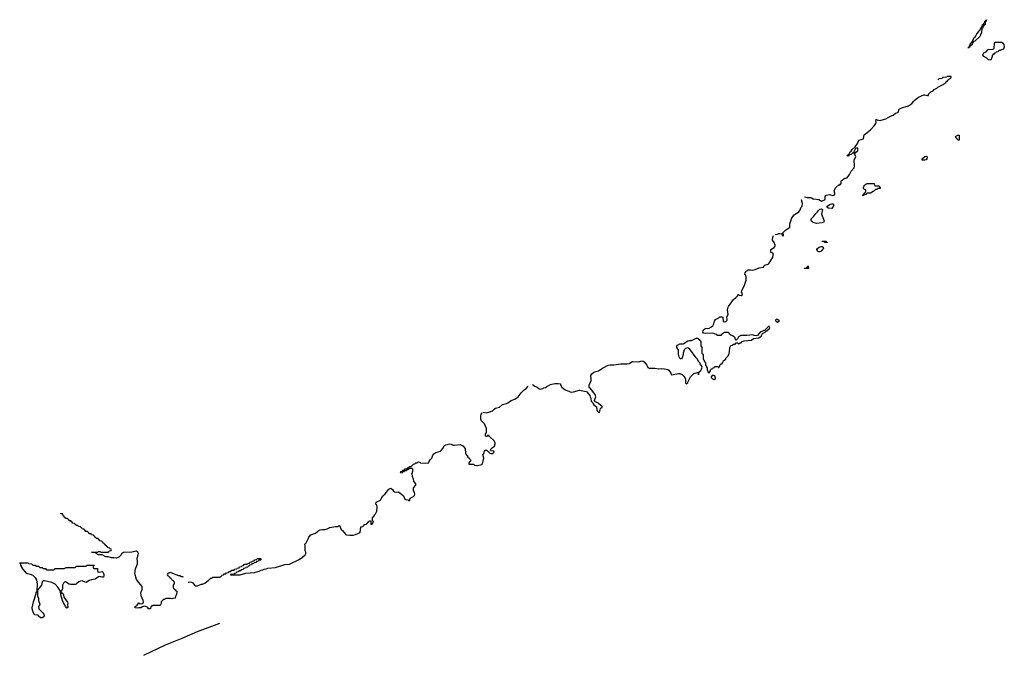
# Model space of a CAD drawing. Header units: inches. Extents: x 2886961 to 3052306, y 543424 to 918523.
# Tile 2 of 117: x 2992230 to 3008938, y 550141 to 560934. Entities that reach past the tile are written whole.
import ezdxf

# ---------------------------------------------------------------- set-up
doc = ezdxf.new("R2010")
doc.units = ezdxf.units.IN
doc.header["$MEASUREMENT"] = 0
for name, color, linetype in [('C9595', 7, 'Continuous'), ('D0505', 7, 'Continuous'), ('D0506', 7, 'Continuous')]:
    doc.layers.add(name, color=color, linetype=linetype)

msp = doc.modelspace()

# ---------------------------------------------------------------- linework, layer by layer
at = {"layer": 'C9595', "color": 6}
for points in [[(2995090, 551384), (2995110, 551389), (2995145, 551385), (2995169, 551369), (2995194, 551334), (2995210, 551322), (2995250, 551321), (2995310, 551349), (2995334, 551350), (2995370, 551364), (2995404, 551396), (2995431, 551410), (2995437, 551423), (2995451, 551430), (2995458, 551442), (2995471, 551449), (2995492, 551450), (2995510, 551468), (2995634, 551470), (2995638, 551482), (2995654, 551490), (2995658, 551502), (2995690, 551506), (2995698, 551522), (2995730, 551526), (2995738, 551542), (2995773, 551547), (2995778, 551562), (2995813, 551567), (2995818, 551582), (2995830, 551586), (2995870, 551586), (2995878, 551602), (2995913, 551607), (2995918, 551622), (2995953, 551627), (2995958, 551642), (2995993, 551647), (2995998, 551662), (2996030, 551666), (2996038, 551682), (2996050, 551686), (2996090, 551686), (2996098, 551702), (2996130, 551706), (2996138, 551722), (2996170, 551726), (2996178, 551742), (2996210, 551746), (2996218, 551762), (2996250, 551766), (2996258, 551782), (2996270, 551786), (2996310, 551786), (2996322, 551782), (2996326, 551770), (2996322, 551758), (2996290, 551754), (2996282, 551738), (2996247, 551733), (2996242, 551718), (2996207, 551713), (2996202, 551698), (2996167, 551693), (2996162, 551678), (2996127, 551673), (2996122, 551658), (2996107, 551653), (2996102, 551638), (2996070, 551634), (2996062, 551618), (2996027, 551613), (2996022, 551598), (2995987, 551593), (2995982, 551578), (2995947, 551573), (2995942, 551558), (2995907, 551553), (2995902, 551538), (2995867, 551533), (2995862, 551518), (2995850, 551514), (2995810, 551514), (2995806, 551510), (2995930, 551506), (2995969, 551509), (2996066, 551534), (2996214, 551550), (2996294, 551570), (2996330, 551585), (2996354, 551590), (2996377, 551603), (2996414, 551610), (2996440, 551620), (2996570, 551630), (2996730, 551681), (2996811, 551690), (2996971, 551770), (2997031, 551810), (2997076, 551850), (2997086, 551870), (2997086, 551890), (2997075, 551915), (2997076, 551976), (2997072, 551992), (2997071, 552030), (2997090, 552049), (2997132, 552130), (2997134, 552150), (2997171, 552189), (2997250, 552215), (2997291, 552249), (2997331, 552269), (2997370, 552279), (2997410, 552279), (2997450, 552289), (2997490, 552309), (2997524, 552316), (2997590, 552329), (2997631, 552329), (2997650, 552346), (2997662, 552342), (2997682, 552290), (2997693, 552273), (2997710, 552262), (2997758, 552198), (2997769, 552189), (2997830, 552183), (2997890, 552183), (2997931, 552190), (2998010, 552229), (2998018, 552322), (2998054, 552330), (2998058, 552342), (2998074, 552350), (2998078, 552362), (2998113, 552367), (2998118, 552382), (2998133, 552387), (2998138, 552402), (2998153, 552407), (2998158, 552422), (2998170, 552426), (2998182, 552422), (2998186, 552410), (2998186, 552370), (2998210, 552369), (2998214, 552386), (2998230, 552388), (2998232, 552412), (2998218, 552418), (2998214, 552430), (2998214, 552470), (2998218, 552482), (2998230, 552486), (2998234, 552506), (2998251, 552510), (2998252, 552528), (2998270, 552546), (2998291, 552590), (2998296, 552650), (2998290, 552694), (2998278, 552698), (2998274, 552710), (2998278, 552742), (2998350, 552775), (2998364, 552796), (2998391, 552850), (2998430, 552885), (2998495, 552965), (2998530, 552977), (2998557, 552957), (2998575, 552930), (2998590, 552919), (2998630, 552909), (2998655, 552915), (2998682, 552902), (2998742, 552850), (2998768, 552790), (2998790, 552782), (2998806, 552786), (2998822, 552782), (2998830, 552768), (2998853, 552767), (2998854, 552810), (2998910, 552835), (2998930, 552855), (2998937, 552877), (2998930, 552914), (2998913, 552933), (2998913, 552987), (2998950, 553028), (2998951, 553050), (2998916, 553096), (2998910, 553134), (2998896, 553176), (2998891, 553230), (2998904, 553270), (2998900, 553300), (2998890, 553314), (2998846, 553314), (2998830, 553294), (2998806, 553294), (2998790, 553274), (2998766, 553274), (2998750, 553254), (2998726, 553254), (2998710, 553234), (2998698, 553238), (2998694, 553250), (2998698, 553262), (2998714, 553266), (2998730, 553286), (2998754, 553286), (2998770, 553306), (2998794, 553306), (2998810, 553326), (2998834, 553326), (2998850, 553346), (2998873, 553347), (2998910, 553386), (2998934, 553390), (2998953, 553407), (2998972, 553408), (2998990, 553426), (2999022, 553422), (2999030, 553409), (2999110, 553405), (2999170, 553409), (2999176, 553430), (2999197, 553463), (2999221, 553490), (2999240, 553540), (2999259, 553561), (2999293, 553587), (2999369, 553609), (2999382, 553618), (2999410, 553650), (2999439, 553701), (2999463, 553717), (2999530, 553730), (2999550, 553729), (2999588, 553710), (2999610, 553707), (2999710, 553719), (2999717, 553717), (2999750, 553697), (2999789, 553650), (2999795, 553570), (2999816, 553536), (2999828, 553528), (2999830, 553508), (2999846, 553506), (2999850, 553486), (2999862, 553482), (2999866, 553470), (2999882, 553462), (2999886, 553450), (2999882, 553438), (2999870, 553434), (2999850, 553412), (2999849, 553389), (2999928, 553388), (2999948, 553370), (2999990, 553363), (3000000, 553365)], [(2995010, 551469), (2994990, 551475), (2994970, 551475), (2994950, 551488), (2994929, 551489), (2994886, 551510), (2994858, 551518), (2994847, 551527), (2994828, 551528), (2994790, 551546), (2994758, 551542), (2994753, 551527), (2994738, 551522), (2994734, 551510), (2994738, 551498), (2994753, 551493), (2994758, 551478), (2994770, 551474), (2994778, 551458), (2994794, 551450), (2994798, 551438), (2994814, 551430), (2994818, 551418), (2994834, 551410), (2994838, 551398), (2994854, 551390), (2994854, 551350), (2994838, 551342), (2994834, 551330), (2994834, 551290), (2994838, 551278), (2994853, 551273), (2994858, 551258), (2994873, 551253), (2994878, 551238), (2994894, 551230), (2994893, 551173), (2994890, 551166), (2994878, 551162), (2994870, 551109), (2994830, 551106), (2994810, 551098), (2994790, 551108), (2994710, 551106), (2994698, 551102), (2994694, 551090), (2994672, 551088), (2994632, 551048), (2994632, 551032), (2994625, 551010), (2994611, 550989), (2994491, 550989), (2994476, 550984), (2994457, 550963), (2994448, 550928), (2994410, 550928), (2994409, 550949), (2994398, 550958), (2994350, 550974), (2994316, 550964), (2994288, 550948), (2994250, 550949), (2994230, 550944), (2994188, 550950), (2994189, 550970), (2994225, 550995), (2994250, 551034), (2994261, 551021), (2994270, 551018), (2994310, 551021), (2994325, 551035), (2994329, 551050), (2994325, 551070), (2994289, 551151), (2994287, 551207), (2994309, 551251), (2994307, 551307), (2994250, 551376), (2994212, 551430), (2994184, 551530), (2994195, 551610), (2994228, 551692), (2994230, 551730), (2994223, 551790), (2994241, 551850), (2994244, 551870), (2994237, 551890), (2994210, 551907), (2994132, 551892), (2993991, 551889), (2993958, 551862), (2993951, 551850), (2993910, 551810), (2993870, 551793), (2993830, 551799), (2993790, 551799), (2993730, 551815), (2993690, 551815), (2993630, 551849), (2993566, 551850), (2993528, 551870), (2993526, 551886), (2993446, 551890), (2993450, 551894), (2993550, 551894), (2993570, 551902), (2993590, 551902), (2993610, 551894), (2993730, 551894), (2993742, 551898), (2993750, 551914), (2993782, 551918), (2993786, 551930), (2993782, 551942), (2993767, 551947), (2993762, 551962), (2993727, 551967), (2993722, 551982), (2993707, 551987), (2993702, 552002), (2993687, 552007), (2993682, 552022), (2993667, 552027), (2993662, 552042), (2993647, 552047), (2993642, 552062), (2993627, 552067), (2993622, 552082), (2993587, 552087), (2993582, 552102), (2993567, 552107), (2993562, 552122), (2993530, 552126), (2993522, 552142), (2993507, 552147), (2993502, 552162), (2993487, 552167), (2993482, 552182), (2993450, 552186), (2993442, 552202), (2993430, 552206), (2993410, 552206), (2993402, 552222), (2993386, 552230), (2993382, 552242), (2993350, 552246), (2993342, 552262), (2993326, 552270), (2993322, 552282), (2993290, 552286), (2993282, 552302), (2993266, 552310), (2993262, 552322), (2993230, 552326), (2993222, 552342), (2993210, 552346), (2993190, 552346), (2993182, 552362), (2993166, 552370), (2993162, 552382), (2993130, 552386), (2993122, 552402), (2993106, 552410), (2993102, 552422), (2993070, 552426), (2993062, 552442), (2993046, 552450), (2993042, 552462), (2993010, 552466), (2993002, 552482), (2992987, 552487), (2992982, 552502), (2992967, 552507), (2992962, 552542), (2992930, 552546), (2992927, 552553)], [(2994334, 550141), (2994703, 550317), (2994985, 550430), (2995250, 550544), (2995624, 550688)]]:
    msp.add_lwpolyline(points, dxfattribs=at)
msp.add_lwpolyline([(2992630, 551614), (2992670, 551614), (2992678, 551598), (2992690, 551594), (2992810, 551594), (2992822, 551598), (2992830, 551614), (2992990, 551614), (2993002, 551618), (2993010, 551634), (2993170, 551634), (2993182, 551638), (2993190, 551654), (2993350, 551654), (2993362, 551658), (2993370, 551674), (2993490, 551674), (2993493, 551667), (2993478, 551662), (2993474, 551650), (2993478, 551618), (2993490, 551614), (2993553, 551613), (2993553, 551573), (2993558, 551558), (2993574, 551554), (2993630, 551562), (2993637, 551557), (2993645, 551545), (2993655, 551515), (2993655, 551490), (2993650, 551469), (2993630, 551469), (2993590, 551482), (2993570, 551475), (2993510, 551433), (2993450, 551423), (2993410, 551409), (2993370, 551384), (2993350, 551377), (2993290, 551404), (2993261, 551399), (2993234, 551386), (2993199, 551361), (2993191, 551350), (2993170, 551346), (2993090, 551342), (2993070, 551347), (2993010, 551386), (2992990, 551384), (2992973, 551367), (2992954, 551330), (2992959, 551270), (2992936, 551230), (2992937, 551217), (2992943, 551203), (2992967, 551187), (2992974, 551170), (2992979, 551130), (2993042, 551042), (2993045, 551030), (2993039, 550990), (2993046, 550970), (2993045, 550955), (2993030, 550944), (2993010, 550969), (2992998, 550998), (2992976, 551030), (2992956, 551070), (2992928, 551170), (2992925, 551230), (2992880, 551300), (2992830, 551350), (2992776, 551376), (2992650, 551406), (2992630, 551404), (2992622, 551398), (2992614, 551386), (2992600, 551330), (2992575, 551305), (2992533, 551247), (2992530, 551170), (2992532, 551150), (2992550, 551110), (2992551, 551070), (2992571, 551011), (2992566, 550990), (2992551, 550970), (2992552, 550930), (2992610, 550872), (2992625, 550865), (2992642, 550842), (2992646, 550810), (2992630, 550789), (2992610, 550778), (2992590, 550777), (2992570, 550790), (2992562, 550802), (2992541, 550821), (2992489, 550830), (2992472, 550850), (2992450, 550910), (2992441, 550950), (2992462, 551050), (2992508, 551192), (2992510, 551211), (2992520, 551220), (2992526, 551234), (2992533, 551347), (2992522, 551422), (2992498, 551458), (2992458, 551498), (2992416, 551516), (2992370, 551522), (2992349, 551530), (2992339, 551539), (2992269, 551630), (2992266, 551646), (2992249, 551670), (2992248, 551688), (2992242, 551702), (2992230, 551706), (2992230, 551714), (2992370, 551712), (2992378, 551698), (2992430, 551692), (2992453, 551673), (2992490, 551672), (2992513, 551653), (2992550, 551652), (2992573, 551633), (2992612, 551632)], close=True, dxfattribs=at)
at = {"layer": 'D0505', "color": 6}
for points in [[(3005550, 557924), (3005594, 557914), (3005650, 557914), (3005669, 557909), (3005693, 557893), (3005706, 557890), (3005790, 557882), (3005834, 557854), (3005850, 557856), (3005890, 557875), (3005896, 557890), (3005896, 557930), (3005911, 557949), (3005923, 557957), (3005970, 557966), (3006030, 557949), (3006050, 557953), (3006060, 557970), (3006060, 557990), (3006051, 558030), (3006055, 558045), (3006078, 558082), (3006131, 558129), (3006152, 558130), (3006154, 558146), (3006170, 558148), (3006171, 558190), (3006178, 558202), (3006190, 558209), (3006197, 558223), (3006230, 558242), (3006250, 558243), (3006271, 558250), (3006310, 558304), (3006338, 558362), (3006390, 558419), (3006395, 558445), (3006388, 558550), (3006418, 558610), (3006410, 558634), (3006394, 558650), (3006398, 558662), (3006410, 558666), (3006418, 558682), (3006450, 558709), (3006455, 558730), (3006451, 558750), (3006428, 558752), (3006415, 558745), (3006395, 558710), (3006386, 558686), (3006386, 558674), (3006368, 558672), (3006346, 558650), (3006306, 558634), (3006290, 558614), (3006278, 558618), (3006274, 558630), (3006305, 558655), (3006325, 558690), (3006339, 558701), (3006358, 558730), (3006407, 558773), (3006444, 558830), (3006471, 558889), (3006550, 558909), (3006552, 558950), (3006562, 558978), (3006582, 558998), (3006670, 559063), (3006730, 559129), (3006758, 559170), (3006764, 559190), (3006760, 559220), (3006754, 559230), (3006770, 559246), (3006774, 559234), (3006830, 559222), (3006930, 559250), (3007006, 559294), (3007050, 559312), (3007090, 559344), (3007130, 559357), (3007141, 559370), (3007150, 559410), (3007162, 559418), (3007216, 559444), (3007310, 559472), (3007348, 559492), (3007370, 559510), (3007401, 559550), (3007426, 559574), (3007458, 559602), (3007483, 559617), (3007570, 559656), (3007590, 559659), (3007632, 559648), (3007651, 559649), (3007652, 559670), (3007690, 559708), (3007730, 559728), (3007750, 559748), (3007792, 559770), (3007811, 559789), (3007864, 559816), (3007880, 559820), (3007931, 559850), (3007938, 559862), (3007952, 559870), (3007954, 559886), (3007972, 559890), (3007974, 559906), (3007992, 559910), (3007994, 559926), (3008014, 559930), (3008018, 559942), (3008034, 559950), (3008034, 559970), (3007968, 559972), (3007962, 559958), (3007888, 559952), (3007882, 559938), (3007828, 559932), (3007822, 559918), (3007810, 559914)], [(3005050, 557284), (3005090, 557293), (3005110, 557303), (3005130, 557304), (3005158, 557298), (3005168, 557288), (3005170, 557269), (3005190, 557266), (3005191, 557290), (3005174, 557294), (3005172, 557310), (3005230, 557366), (3005290, 557399), (3005301, 557410), (3005296, 557470), (3005330, 557569), (3005370, 557622), (3005391, 557630), (3005411, 557649), (3005430, 557654), (3005451, 557670), (3005470, 557695), (3005492, 557748), (3005510, 557770), (3005514, 557810), (3005496, 557876)], [(3000930, 554739), (3000949, 554730), (3000970, 554710), (3001012, 554692), (3001037, 554670), (3001050, 554664), (3001070, 554662), (3001105, 554670), (3001119, 554681), (3001152, 554690), (3001173, 554707), (3001238, 554742), (3001310, 554758), (3001370, 554759), (3001409, 554749), (3001409, 554731), (3001430, 554693), (3001485, 554650), (3001548, 554628), (3001570, 554615), (3001590, 554610), (3001630, 554614), (3001730, 554644), (3001841, 554621), (3001854, 554614), (3001906, 554550), (3001910, 554528), (3001922, 554510), (3001919, 554490), (3001925, 554470), (3001930, 554458), (3001944, 554444), (3001959, 554410), (3001970, 554395), (3002019, 554359), (3002022, 554310), (3002029, 554290), (3002050, 554269), (3002070, 554266), (3002087, 554333), (3002096, 554344), (3002112, 554350), (3002114, 554370), (3002090, 554382), (3002045, 554425), (3001992, 554452), (3001982, 554470), (3002007, 554530), (3001995, 554570), (3001910, 554676), (3001891, 554691), (3001893, 554730), (3001925, 554810), (3001927, 554830), (3001919, 554890), (3001938, 554922), (3001970, 554949), (3002050, 554973), (3002122, 555018), (3002215, 555065), (3002250, 555076), (3002310, 555075), (3002430, 555092), (3002530, 555090), (3002570, 555098), (3002630, 555128), (3002730, 555125), (3002790, 555141), (3002810, 555137), (3002826, 555126), (3002870, 555070), (3002887, 555030), (3002910, 555015), (3003006, 555014), (3003070, 555006), (3003129, 555009), (3003170, 555006), (3003230, 554993), (3003245, 554984), (3003282, 554930), (3003290, 554906), (3003410, 554924), (3003430, 554924), (3003470, 554910), (3003501, 554881), (3003518, 554858), (3003528, 554830), (3003529, 554770), (3003551, 554749), (3003570, 554766), (3003571, 554790), (3003611, 554869), (3003670, 554929), (3003730, 554946), (3003742, 554942), (3003746, 554910), (3003750, 554906), (3003753, 554947), (3003790, 554978), (3003802, 554998), (3003811, 555031), (3003805, 555050), (3003778, 555090), (3003771, 555110), (3003751, 555130), (3003731, 555170), (3003711, 555190), (3003602, 555342), (3003578, 555358), (3003570, 555361), (3003530, 555350), (3003503, 555330), (3003497, 555290), (3003489, 555270), (3003489, 555250), (3003470, 555194), (3003462, 555178), (3003450, 555174), (3003438, 555178), (3003422, 555210), (3003412, 555252), (3003411, 555330), (3003397, 555337), (3003383, 555370), (3003383, 555390), (3003391, 555410), (3003430, 555429), (3003490, 555430), (3003570, 555481), (3003590, 555489), (3003631, 555489), (3003710, 555526), (3003730, 555526), (3003742, 555522), (3003746, 555510), (3003762, 555502), (3003770, 555486), (3003782, 555482), (3003786, 555470), (3003786, 555390), (3003802, 555382), (3003806, 555370), (3003806, 555270), (3003822, 555262), (3003826, 555250), (3003827, 555173), (3003830, 555166), (3003842, 555162), (3003850, 555126), (3003862, 555122), (3003867, 555107), (3003868, 555070), (3003887, 555047), (3003887, 555033), (3003896, 555016), (3003898, 554990), (3003910, 554946), (3003930, 554938), (3003951, 554970), (3003952, 554988), (3003970, 555006), (3003994, 555010), (3003998, 555022), (3004014, 555030), (3004018, 555042), (3004030, 555046), (3004070, 555046), (3004082, 555042), (3004086, 555030), (3004094, 555026), (3004098, 555042), (3004110, 555046), (3004112, 555068), (3004132, 555088), (3004150, 555089), (3004152, 555108), (3004170, 555126), (3004174, 555146), (3004194, 555150), (3004198, 555162), (3004210, 555166), (3004212, 555188), (3004250, 555226), (3004270, 555266), (3004277, 555297), (3004282, 555370), (3004298, 555402), (3004330, 555406), (3004338, 555422), (3004370, 555426), (3004390, 555446), (3004410, 555446), (3004430, 555428), (3004454, 555446), (3004470, 555449), (3004492, 555468), (3004521, 555479), (3004647, 555493), (3004680, 555519), (3004770, 555534), (3004810, 555559), (3004837, 555603), (3004878, 555630), (3004891, 555649), (3004910, 555650), (3004951, 555690), (3004958, 555710), (3004950, 555731), (3004930, 555718), (3004897, 555683), (3004878, 555670), (3004876, 555664), (3004794, 555626), (3004750, 555572), (3004730, 555565), (3004691, 555571), (3004670, 555582), (3004569, 555571), (3004469, 555571), (3004429, 555551), (3004410, 555514), (3004390, 555494), (3004373, 555513), (3004372, 555530), (3004352, 555550), (3004327, 555567), (3004297, 555577), (3004276, 555596), (3004270, 555611), (3004250, 555622), (3004190, 555622), (3004138, 555590), (3004128, 555572), (3004070, 555572), (3004050, 555591), (3003994, 555610), (3003868, 555608), (3003831, 555611), (3003825, 555630), (3003827, 555650), (3003835, 555665), (3003856, 555684), (3003870, 555690), (3003930, 555697), (3003970, 555716), (3003990, 555737), (3004010, 555769), (3004023, 555817), (3004039, 555841), (3004070, 555861), (3004091, 555869), (3004110, 555888), (3004147, 555887), (3004162, 555882), (3004170, 555809), (3004190, 555802), (3004211, 555810), (3004235, 555830), (3004231, 555889), (3004251, 555930), (3004243, 556010), (3004250, 556050), (3004258, 556062), (3004340, 556180), (3004384, 556216), (3004414, 556250), (3004418, 556262), (3004430, 556266), (3004438, 556258), (3004470, 556249), (3004493, 556267), (3004491, 556290), (3004478, 556310), (3004482, 556330), (3004530, 556428), (3004555, 556510), (3004559, 556550), (3004556, 556570), (3004550, 556594), (3004538, 556598), (3004534, 556610), (3004538, 556642), (3004550, 556646), (3004554, 556666), (3004574, 556670), (3004578, 556682), (3004593, 556687), (3004632, 556688), (3004670, 556681), (3004712, 556690), (3004779, 556721), (3004850, 556729), (3004855, 556745), (3004877, 556763), (3004930, 556783), (3004950, 556802), (3005004, 556890), (3005022, 556950), (3005010, 556972), (3004978, 556978), (3004974, 556990), (3004974, 557030), (3005030, 557063), (3005047, 557090), (3005050, 557106), (3005033, 557150), (3005003, 557190), (3005002, 557210), (3005013, 557250), (3005024, 557270)], [(3000090, 554269), (3000150, 554261), (3000210, 554273), (3000251, 554290), (3000279, 554321), (3000302, 554338), (3000370, 554355), (3000422, 554398), (3000490, 554418), (3000515, 554430), (3000570, 554469), (3000630, 554490), (3000686, 554530), (3000740, 554600), (3000791, 554649), (3000826, 554670), (3000861, 554710)], [(3000000, 553365), (3000070, 553379), (3000081, 553390), (3000107, 553490), (3000091, 553550), (3000106, 553570), (3000115, 553605), (3000130, 553622), (3000150, 553622), (3000183, 553603), (3000189, 553590), (3000210, 553575), (3000230, 553569), (3000252, 553570), (3000282, 553590), (3000274, 553610), (3000232, 553612), (3000214, 553630), (3000251, 553670), (3000285, 553695), (3000299, 553730), (3000298, 553750), (3000282, 553782), (3000210, 553852), (3000194, 553854), (3000190, 553874), (3000167, 553873), (3000162, 553858), (3000150, 553854), (3000138, 553858), (3000134, 553870), (3000134, 553910), (3000145, 553915), (3000151, 553929), (3000154, 553946), (3000150, 553990), (3000120, 554070), (3000065, 554125), (3000055, 554150), (3000056, 554204), (3000062, 554238), (3000076, 554256)]]:
    msp.add_lwpolyline(points, dxfattribs=at)
for points in [[(3008150, 558886), (3008146, 558906), (3008130, 558908), (3008110, 558951), (3008150, 558972), (3008173, 558973), (3008170, 558888)], [(3007590, 558548), (3007546, 558550), (3007546, 558570), (3007590, 558611), (3007610, 558615), (3007622, 558610), (3007631, 558590), (3007625, 558570), (3007610, 558555)], [(3006550, 557949), (3006528, 557950), (3006542, 557958), (3006550, 557974), (3006562, 557978), (3006570, 557994), (3006582, 557998), (3006588, 558030), (3006586, 558046), (3006566, 558050), (3006546, 558070), (3006546, 558090), (3006570, 558131), (3006590, 558142), (3006611, 558151), (3006650, 558154), (3006729, 558151), (3006738, 558118), (3006753, 558113), (3006812, 558112), (3006818, 558098), (3006832, 558092), (3006830, 558066), (3006790, 558066), (3006774, 558050), (3006750, 558048), (3006732, 558030), (3006710, 558019), (3006670, 557989), (3006612, 557988), (3006598, 557982), (3006590, 557968), (3006558, 557962)], [(3005750, 557472), (3005692, 557492), (3005670, 557510), (3005658, 557530), (3005661, 557550), (3005670, 557563), (3005705, 557596), (3005738, 557642), (3005770, 557672), (3005779, 557690), (3005810, 557716), (3005830, 557721), (3005855, 557710), (3005836, 557630), (3005856, 557576), (3005871, 557549), (3005882, 557510), (3005870, 557488), (3005850, 557482)], [(3006010, 557729), (3005950, 557734), (3005929, 557750), (3005935, 557770), (3005970, 557794), (3006010, 557807), (3006030, 557805), (3006045, 557790), (3006030, 557750)], [(3005810, 556992), (3005790, 556993), (3005770, 557004), (3005757, 557030), (3005769, 557050), (3005796, 557070), (3005830, 557083), (3005850, 557082), (3005867, 557070), (3005868, 557050), (3005855, 557030), (3005830, 557004)], [(3005890, 557149), (3005882, 557162), (3005850, 557168), (3005848, 557172), (3005910, 557171), (3005918, 557158), (3005930, 557154), (3005930, 557149)], [(3005610, 556709), (3005546, 556710), (3005550, 556714), (3005582, 556718), (3005586, 556730), (3005602, 556738), (3005610, 556752), (3005614, 556710)], [(3005090, 555795), (3005068, 555810), (3005062, 555830), (3005069, 555850), (3005091, 555851), (3005110, 555832), (3005110, 555808)], [(3004010, 554819), (3003990, 554829), (3003969, 554850), (3003968, 554870), (3003990, 554896), (3004010, 554896), (3004018, 554890), (3004031, 554850), (3004030, 554829)]]:
    msp.add_lwpolyline(points, close=True, dxfattribs=at)
at = {"layer": 'D0506', "color": 6}
for points in [[(3008330, 560448), (3008329, 560470), (3008346, 560474), (3008346, 560486), (3008358, 560502), (3008358, 560510), (3008369, 560531), (3008398, 560562), (3008398, 560570), (3008429, 560630), (3008449, 560651), (3008469, 560691), (3008508, 560732), (3008509, 560751), (3008526, 560754), (3008530, 560774), (3008542, 560778), (3008550, 560814), (3008562, 560818), (3008569, 560851), (3008586, 560854), (3008590, 560874), (3008602, 560878), (3008608, 560892), (3008609, 560911), (3008626, 560914), (3008626, 560926), (3008634, 560934), (3008632, 560910), (3008618, 560902), (3008613, 560887), (3008611, 560849), (3008594, 560846), (3008590, 560826), (3008578, 560822), (3008570, 560786), (3008558, 560782), (3008552, 560710), (3008532, 560688), (3008532, 560672), (3008522, 560650), (3008438, 560570), (3008418, 560562), (3008410, 560548), (3008398, 560542), (3008390, 560509), (3008377, 560503), (3008370, 560489), (3008353, 560487), (3008351, 560470), (3008334, 560466)], [(3008710, 560248), (3008670, 560255), (3008642, 560282), (3008589, 560310), (3008573, 560330), (3008577, 560350), (3008589, 560370), (3008628, 560390), (3008666, 560430), (3008750, 560434), (3008767, 560453), (3008769, 560530), (3008776, 560544), (3008786, 560550), (3008888, 560552), (3008910, 560542), (3008930, 560514), (3008938, 560470), (3008925, 560435), (3008890, 560422), (3008870, 560409), (3008852, 560408), (3008830, 560388), (3008798, 560382), (3008794, 560370), (3008774, 560366), (3008770, 560348), (3008750, 560346), (3008733, 560327), (3008732, 560310)]]:
    msp.add_lwpolyline(points, close=True, dxfattribs=at)

doc.saveas('drawing.dxf')
